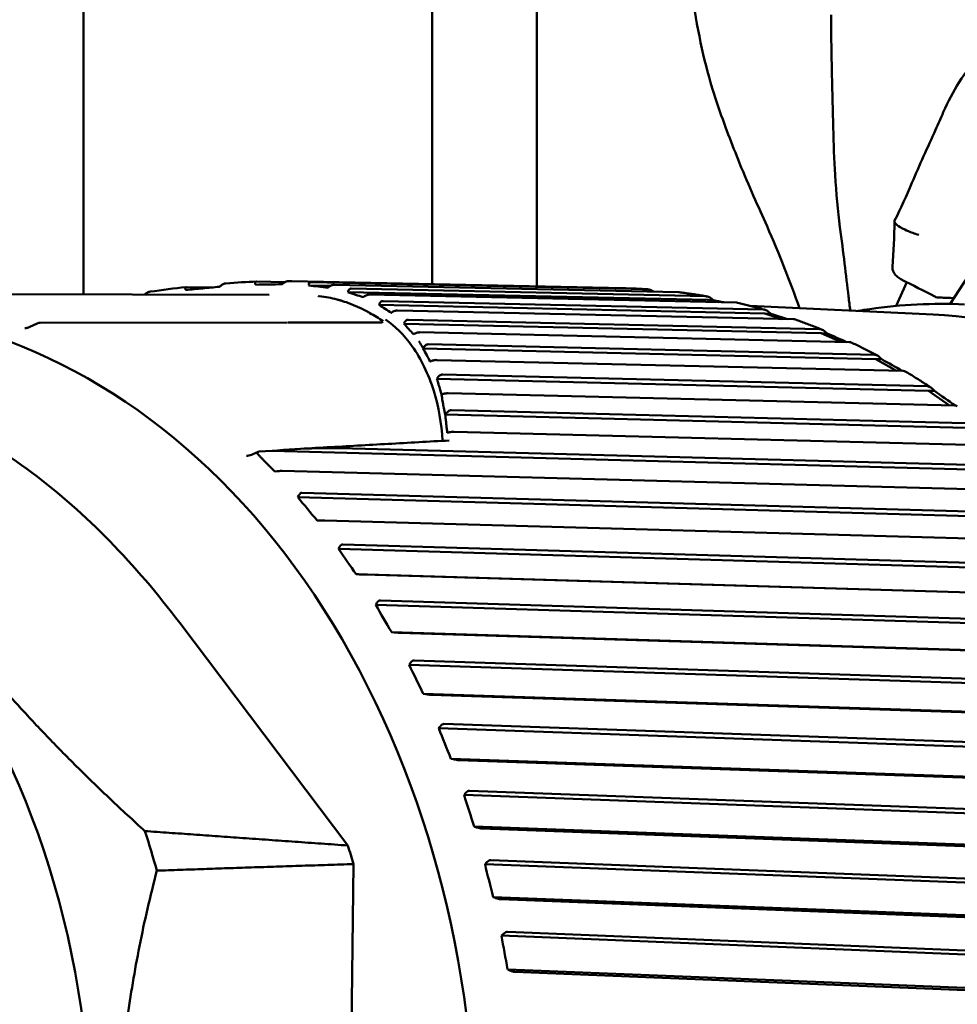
# Model space of a CAD drawing. Header units: millimetres. Extents: x 0 to 6049, y -120 to 1682.
# Tile 114 of 256: x 643 to 657, y 1392 to 1407. Entities that reach past the tile are written whole.
import ezdxf

# ---------------------------------------------------------------- set-up
doc = ezdxf.new("R2010")
doc.units = ezdxf.units.MM
doc.header["$LTSCALE"] = 2
doc.layers.add('Sichtbar (ISO)', color=7, linetype='Continuous', lineweight=50)

msp = doc.modelspace()

# ---------------------------------------------------------------- linework, layer by layer
at = {"layer": 'Sichtbar (ISO)'}
for p, q in [((650.523, 1470.491), (650.523, 1402.724)), ((644.023, 1402.609), (644.023, 1410.604)), ((649.023, 1410.604), (649.023, 1402.757)), ((656.449, 1402.473), (658.083, 1405.006)), ((646.911, 1402.785), (646.508, 1402.794)), ((647.01, 1402.8), (651.775, 1402.697)), ((652.106, 1402.683), (647.285, 1402.787)), ((655.675, 1402.444), (655.827, 1402.785)), ((645.85, 1402.707), (645.5, 1402.715)), ((647.565, 1402.732), (647.251, 1402.738)), ((647.615, 1402.747), (652.555, 1402.641)), ((647.636, 1402.703), (647.634, 1402.703)), ((647.792, 1402.665), (647.792, 1402.665)), ((652.973, 1402.53), (647.815, 1402.642)), ((652.943, 1402.583), (647.862, 1402.694)), ((640.527, 1402.618), (646.686, 1402.602)), ((648.071, 1402.568), (648.071, 1402.568)), ((648.12, 1402.607), (653.386, 1402.493)), ((653.768, 1402.393), (648.317, 1402.513)), ((653.058, 1402.526), (652.973, 1402.53)), ((652.973, 1402.53), (653.128, 1402.498)), ((653.794, 1402.336), (648.261, 1402.459)), ((648.452, 1402.346), (648.452, 1402.346)), ((648.525, 1402.379), (654.203, 1402.254)), ((656.204, 1402.32), (653.582, 1402.446)), ((646.948, 1402.206), (643.402, 1402.202)), ((654.577, 1402.113), (648.682, 1402.246)), ((653.88, 1402.332), (653.794, 1402.336)), ((653.794, 1402.336), (654.042, 1402.257)), ((643.255, 1402.145), (643.36, 1402.193)), ((648.547, 1402.089), (648.547, 1402.089)), ((654.6, 1402.053), (648.62, 1402.189)), ((648.845, 1402.066), (655.001, 1401.926)), ((648.753, 1402.037), (648.753, 1402.037)), ((654.685, 1402.049), (654.6, 1402.053)), ((654.6, 1402.053), (654.883, 1401.929)), ((655.383, 1401.683), (648.893, 1401.835)), ((655.364, 1401.745), (648.966, 1401.895)), ((649.087, 1401.669), (655.774, 1401.513)), ((655.468, 1401.679), (655.383, 1401.683)), ((655.383, 1401.683), (655.68, 1401.515)), ((648.906, 1401.577), (648.906, 1401.577)), ((656.138, 1401.229), (649.09, 1401.4)), ((656.123, 1401.292), (649.171, 1401.461)), ((656.223, 1401.225), (656.138, 1401.229)), ((656.138, 1401.229), (656.438, 1401.018)), ((649.25, 1401.192), (656.516, 1401.016)), ((656.849, 1400.757), (649.299, 1400.949)), ((656.86, 1400.693), (649.209, 1400.887)), ((649.335, 1400.639), (657.223, 1400.438)), ((657.538, 1400.144), (647.699, 1400.406)), ((646.443, 1400.316), (646.526, 1400.353)), ((646.539, 1400.356), (646.726, 1400.366)), ((657.545, 1400.078), (646.726, 1400.366)), ((646.765, 1400.071), (646.799, 1400.074)), ((646.873, 1400.078), (657.889, 1399.785)), ((647.11, 1399.728), (647.097, 1399.701)), ((658.187, 1399.391), (647.097, 1399.701)), ((658.184, 1399.457), (647.155, 1399.765)), ((647.373, 1399.367), (647.406, 1399.368)), ((647.481, 1399.369), (658.511, 1399.06)), ((647.694, 1398.988), (647.68, 1398.961)), ((658.783, 1398.634), (647.68, 1398.961)), ((658.784, 1398.7), (647.741, 1399.025)), ((647.933, 1398.597), (647.967, 1398.596)), ((659.035, 1398.27), (647.933, 1398.597)), ((648.042, 1398.594), (659.084, 1398.268)), ((648.229, 1398.185), (648.213, 1398.159)), ((659.327, 1397.813), (648.213, 1398.159)), ((659.333, 1397.879), (648.279, 1398.222)), ((647.814, 1394.708), (645.403, 1397.899)), ((648.441, 1397.768), (648.475, 1397.764)), ((659.556, 1397.422), (648.441, 1397.768)), ((648.55, 1397.759), (659.604, 1397.415)), ((648.71, 1397.325), (648.692, 1397.299)), ((659.817, 1396.934), (648.692, 1397.299)), ((659.827, 1396.999), (648.762, 1397.362)), ((648.895, 1396.884), (648.928, 1396.878)), ((660.02, 1396.519), (648.895, 1396.884)), ((649.003, 1396.869), (660.068, 1396.506)), ((660.263, 1396.067), (649.189, 1396.45)), ((649.135, 1396.414), (649.115, 1396.389)), ((660.249, 1396.003), (649.115, 1396.389)), ((649.291, 1395.952), (649.324, 1395.944)), ((660.425, 1395.566), (649.291, 1395.952)), ((649.398, 1395.932), (660.471, 1395.548)), ((649.5, 1395.458), (649.479, 1395.434)), ((660.62, 1395.026), (649.479, 1395.434)), ((660.638, 1395.088), (649.556, 1395.493)), ((649.626, 1394.978), (649.658, 1394.968)), ((660.768, 1394.571), (649.626, 1394.978)), ((649.731, 1394.953), (660.813, 1394.548)), ((647.894, 1394.441), (647.791, 1385.567)), ((649.802, 1394.464), (649.78, 1394.44)), ((660.928, 1394.01), (649.78, 1394.44)), ((660.95, 1394.07), (649.862, 1394.497)), ((649.898, 1393.969), (649.929, 1393.957)), ((661.046, 1393.539), (649.898, 1393.969)), ((650.001, 1393.939), (661.089, 1393.511)), ((661.195, 1393.019), (650.102, 1393.469)), ((650.041, 1393.438), (650.017, 1393.415)), ((661.17, 1392.962), (650.017, 1393.415)), ((650.105, 1392.932), (650.136, 1392.917)), ((661.258, 1392.479), (650.105, 1392.932)), ((650.206, 1392.896), (661.299, 1392.445))]:
    msp.add_line(p, q, dxfattribs=at)
msp.add_arc((643.402, 1402.102), 0.1, 90.111, 114.4243, dxfattribs=at)
for centre, major_axis, ratio, start_param, end_param in [((640.085, 1389.833), (0.608, 12.578), 0.75888, 2.653008, 6.770959), ((616.469, 1371.101), (-103.106, 40.676), 0.406687, 4.480884, 4.485758), ((653.197, 1402.49), (-0.708, 0.145), 0.010426, 4.70707, 4.912306), ((656.208, 1402.621), (-0.0756, 0.0513), 0.266838, 2.01049, 2.265003), ((656.284, 1402.615), (-0.0752, 0.0011), 0.661639, 1.049616, 1.574514), ((648.279, 1402.107), (-0.0002, 0.1), 0.794611, 0.000184, 0.000338), ((648.294, 1402.316), (-0.096, -0.112), 0.60678, 1.110976, 1.111172), ((654.015, 1402.276), (-0.695, 0.221), 0.0174, 4.565634, 4.914401), ((643.297, 1402.054), (-0.0414, 0.091), 0.035701, 6.283169, 6.283294), ((643.402, 1402.102), (-0.0002, 0.1), 0.789394, 6.276853, 6.283185), ((654.816, 1401.973), (-0.678, 0.296), 0.023801, 4.502299, 4.917406), ((655.593, 1401.584), (-0.655, 0.369), 0.029488, 4.467228, 4.921127), ((656.341, 1401.111), (-0.628, 0.44), 0.03439, 4.445367, 4.925356), ((646.639, 1400.293), (-0.123, 0.05), 0.323815, 5.911452, 6.917617), ((646.595, 1400.304), (-0.0745, 0.0434), 0.387886, 5.753996, 5.944462), ((655.705, 1399.297), (10.584, -7.279), 0.430589, 4.105946, 4.144874), ((656.286, 1398.529), (9.985, -8.081), 0.470436, 4.13965, 4.178577), ((656.816, 1397.699), (9.293, -8.868), 0.507161, 4.178108, 4.217036), ((657.29, 1396.813), (8.502, -9.629), 0.540511, 4.221482, 4.260409), ((657.707, 1395.876), (7.606, -10.351), 0.57026, 4.269858, 4.308786), ((658.062, 1394.895), (6.602, -11.019), 0.596204, 4.323211, 4.362139), ((636.536, 1390.004), (-0.576, -11.932), 0.75888, 1.979725, 2.031274), ((639.27, 1389.872), (0.585, 12.115), 0.75888, 5.135462, 5.159299), ((658.353, 1393.876), (5.492, -11.612), 0.618166, 4.381357, 4.420284), ((658.579, 1392.827), (4.281, -12.111), 0.635996, 4.443914, 4.482842)]:
    msp.add_ellipse(centre, major_axis=major_axis, ratio=ratio, start_param=start_param, end_param=end_param, dxfattribs=at)
msp.add_ellipse((635.855, 1390.037), major_axis=(-0.526, -10.887), ratio=0.75888, dxfattribs=at)
for points, knots in [([(652.683, 1408.011), (652.682, 1407.785), (652.691, 1407.558), (652.728, 1407.107), (652.755, 1406.886), (652.827, 1406.426), (652.875, 1406.19), (652.983, 1405.746), (653.044, 1405.538), (653.108, 1405.348)], [-0.2920931, -0.2920931, -0.2920931, -0.2920931, -0.2237788, -0.2237788, -0.155943, -0.155943, -0.0780103, -0.0780103, -0.0000121, -0.0000121, -0.0000121, -0.0000121]), ([(654.772, 1405.003), (654.768, 1405.243), (654.761, 1405.497), (654.748, 1406.04), (654.742, 1406.328), (654.742, 1406.619)], [-0.1699466, -0.1699466, -0.1699466, -0.1699466, -0.087517, -0.087517, -0.000001, -0.000001, -0.000001, -0.000001]), ([(656.351, 1405.222), (656.481, 1405.523), (656.656, 1405.802), (657.056, 1406.236), (657.282, 1406.409), (657.527, 1406.546)], [0, 0, 0, 0, 0.1026026, 0.1026026, 0.1923039, 0.1923039, 0.1923039, 0.1923039]), ([(653.108, 1405.348), (653.214, 1405.037), (653.322, 1404.755), (653.566, 1404.159), (653.697, 1403.868), (653.823, 1403.586)], [0.0000127, 0.0000127, 0.0000127, 0.0000127, 0.1282621, 0.1282621, 0.2919761, 0.2919761, 0.2919761, 0.2919761]), ([(655.653, 1403.668), (655.745, 1403.847), (655.822, 1404.023), (656.009, 1404.462), (656.125, 1404.718), (656.277, 1405.054), (656.315, 1405.138), (656.351, 1405.222)], [0, 0, 0, 0, 0.0643834, 0.0643834, 0.1532258, 0.1532258, 0.1829532, 0.1829532, 0.1829532, 0.1829532]), ([(654.869, 1403.574), (654.838, 1403.809), (654.815, 1404.058), (654.786, 1404.541), (654.777, 1404.767), (654.772, 1405.003)], [0.0000024, 0.0000024, 0.0000024, 0.0000024, 0.0997694, 0.0997694, 0.1805828, 0.1805828, 0.1805828, 0.1805828]), ([(655.653, 1403.668), (655.652, 1403.667), (655.651, 1403.665), (655.651, 1403.663), (655.647, 1403.648), (655.658, 1403.63), (655.682, 1403.609), (655.683, 1403.608), (655.685, 1403.607), (655.686, 1403.606), (655.711, 1403.586), (655.748, 1403.563), (655.799, 1403.539), (655.832, 1403.523), (655.87, 1403.508), (655.912, 1403.492), (655.939, 1403.482), (655.968, 1403.472), (655.998, 1403.462)], [0.3770126, 0.3770126, 0.3770126, 0.3770126, 0.4, 0.4, 0.4, 0.6, 0.6, 0.6, 0.6093339, 0.6093339, 0.6093339, 0.8, 0.8, 0.8, 0.9222177, 0.9222177, 0.9222177, 1, 1, 1, 1]), ([(655.016, 1402.377), (655.008, 1402.443), (655, 1402.511), (654.956, 1402.882), (654.917, 1403.21), (654.869, 1403.574)], [-0.1899087, -0.1899087, -0.1899087, -0.1899087, -0.1548659, -0.1548659, -0.0000024, -0.0000024, -0.0000024, -0.0000024]), ([(655.756, 1402.821), (655.747, 1402.825), (655.737, 1402.831), (655.719, 1402.843), (655.709, 1402.849), (655.684, 1402.87), (655.67, 1402.884), (655.645, 1402.914), (655.636, 1402.93), (655.623, 1402.961), (655.62, 1402.977), (655.621, 1402.991)], [0.000001, 0.000001, 0.000001, 0.000001, 0.00329984, 0.00329984, 0.00668385, 0.00668385, 0.01314603, 0.01314603, 0.01981204, 0.01981204, 0.02730397, 0.02730397, 0.02730397, 0.02730397]), ([(646.064, 1402.768), (646.06, 1402.768), (646.057, 1402.767), (646.048, 1402.765), (646.042, 1402.763), (646.023, 1402.755), (646.01, 1402.747), (645.996, 1402.738)], [-0.00951554, -0.00951554, -0.00951554, -0.00951554, -0.007860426, -0.007860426, -0.0052693, -0.0052693, -0.000024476, -0.000024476, -0.000024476, -0.000024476]), ([(646.485, 1402.767), (646.485, 1402.771), (646.485, 1402.775), (646.486, 1402.782), (646.487, 1402.785), (646.491, 1402.789), (646.494, 1402.791), (646.5, 1402.793), (646.504, 1402.794), (646.508, 1402.794)], [-0.00813632, -0.00813632, -0.00813632, -0.00813632, -0.005999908, -0.005999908, -0.00390454, -0.00390454, -0.001936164, -0.001936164, -0.000001, -0.000001, -0.000001, -0.000001]), ([(646.894, 1402.774), (646.889, 1402.77), (646.885, 1402.767), (646.876, 1402.761), (646.872, 1402.758), (646.867, 1402.755)], [-0.003275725, -0.003275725, -0.003275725, -0.003275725, -0.001647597, -0.001647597, -0.000003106, -0.000003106, -0.000003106, -0.000003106]), ([(646.959, 1402.801), (646.954, 1402.801), (646.95, 1402.8), (646.94, 1402.798), (646.935, 1402.796), (646.923, 1402.791), (646.917, 1402.788), (646.906, 1402.782), (646.9, 1402.778), (646.894, 1402.774)], [-0.00815579, -0.00815579, -0.00815579, -0.00815579, -0.006218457, -0.006218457, -0.004247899, -0.004247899, -0.002148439, -0.002148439, -0.000022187, -0.000022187, -0.000022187, -0.000022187]), ([(647.253, 1402.757), (647.255, 1402.767), (647.258, 1402.774), (647.266, 1402.782), (647.269, 1402.784), (647.277, 1402.786), (647.281, 1402.787), (647.285, 1402.787)], [-0.008942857, -0.008942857, -0.008942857, -0.008942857, -0.004335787, -0.004335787, -0.00209546, -0.00209546, -0.000001, -0.000001, -0.000001, -0.000001]), ([(644.978, 1402.649), (644.975, 1402.649), (644.973, 1402.648), (644.963, 1402.646), (644.956, 1402.643), (644.935, 1402.634), (644.92, 1402.625), (644.904, 1402.613)], [-0.01050514, -0.01050514, -0.01050514, -0.01050514, -0.00922499, -0.00922499, -0.0061999, -0.0061999, -0.00000542, -0.00000542, -0.00000542, -0.00000542]), ([(645.483, 1402.688), (645.481, 1402.692), (645.48, 1402.696), (645.479, 1402.703), (645.48, 1402.705), (645.483, 1402.71), (645.485, 1402.712), (645.492, 1402.714), (645.496, 1402.715), (645.5, 1402.715)], [-0.008459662, -0.008459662, -0.008459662, -0.008459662, -0.006368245, -0.006368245, -0.004259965, -0.004259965, -0.002156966, -0.002156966, -0.000001, -0.000001, -0.000001, -0.000001]), ([(645.483, 1402.688), (645.484, 1402.685), (645.485, 1402.683), (645.487, 1402.678), (645.488, 1402.676), (645.489, 1402.674)], [0.000046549, 0.000046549, 0.000046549, 0.000046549, 0.001288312, 0.001288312, 0.002486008, 0.002486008, 0.002486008, 0.002486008]), ([(645.969, 1402.719), (645.892, 1402.711), (645.813, 1402.704), (645.653, 1402.689), (645.571, 1402.681), (645.489, 1402.674)], [-0.0524614, -0.0524614, -0.0524614, -0.0524614, -0.02662391, -0.02662391, -0.00011039, -0.00011039, -0.00011039, -0.00011039]), ([(645.996, 1402.738), (645.992, 1402.734), (645.987, 1402.731), (645.978, 1402.725), (645.974, 1402.722), (645.969, 1402.719)], [-0.003425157, -0.003425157, -0.003425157, -0.003425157, -0.001733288, -0.001733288, -0.000085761, -0.000085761, -0.000085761, -0.000085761]), ([(646.487, 1402.749), (646.487, 1402.752), (646.487, 1402.755), (646.486, 1402.761), (646.485, 1402.764), (646.485, 1402.767)], [-0.003280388, -0.003280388, -0.003280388, -0.003280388, -0.001635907, -0.001635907, -0.000007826, -0.000007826, -0.000007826, -0.000007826]), ([(646.867, 1402.755), (646.807, 1402.754), (646.746, 1402.753), (646.619, 1402.751), (646.554, 1402.75), (646.487, 1402.749)], [-0.05006246, -0.05006246, -0.05006246, -0.05006246, -0.02503687, -0.02503687, -0.00001128, -0.00001128, -0.00001128, -0.00001128]), ([(647.251, 1402.738), (647.251, 1402.741), (647.252, 1402.744), (647.253, 1402.751), (647.253, 1402.754), (647.253, 1402.757)], [-0.003363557, -0.003363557, -0.003363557, -0.003363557, -0.001716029, -0.001716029, -0.00002416, -0.00002416, -0.00002416, -0.00002416]), ([(647.528, 1402.705), (647.483, 1402.711), (647.437, 1402.716), (647.345, 1402.727), (647.299, 1402.733), (647.251, 1402.738)], [-0.05238205, -0.05238205, -0.05238205, -0.05238205, -0.02578488, -0.02578488, -0.00002231, -0.00002231, -0.00002231, -0.00002231]), ([(647.528, 1402.705), (647.531, 1402.707), (647.534, 1402.71), (647.54, 1402.715), (647.544, 1402.717), (647.547, 1402.719)], [0.000121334, 0.000121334, 0.000121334, 0.000121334, 0.001318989, 0.001318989, 0.002560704, 0.002560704, 0.002560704, 0.002560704]), ([(647.615, 1402.747), (647.611, 1402.747), (647.605, 1402.747), (647.594, 1402.744), (647.588, 1402.743), (647.576, 1402.738), (647.57, 1402.735), (647.558, 1402.728), (647.552, 1402.724), (647.547, 1402.719)], [-0.008510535, -0.008510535, -0.008510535, -0.008510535, -0.006340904, -0.006340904, -0.00422459, -0.00422459, -0.002127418, -0.002127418, -0.000047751, -0.000047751, -0.000047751, -0.000047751]), ([(647.815, 1402.642), (647.815, 1402.645), (647.816, 1402.647), (647.818, 1402.652), (647.818, 1402.655), (647.819, 1402.658)], [-0.002822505, -0.002822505, -0.002822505, -0.002822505, -0.001411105, -0.001411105, -0.000002, -0.000002, -0.000002, -0.000002]), ([(648.031, 1402.569), (647.996, 1402.581), (647.96, 1402.593), (647.888, 1402.618), (647.851, 1402.63), (647.815, 1402.642)], [-0.05550936, -0.05550936, -0.05550936, -0.05550936, -0.02775035, -0.02775035, -0.00000428, -0.00000428, -0.00000428, -0.00000428]), ([(647.819, 1402.658), (647.822, 1402.669), (647.828, 1402.678), (647.838, 1402.687), (647.843, 1402.69), (647.851, 1402.693), (647.856, 1402.694), (647.862, 1402.694)], [-0.01053479, -0.01053479, -0.01053479, -0.01053479, -0.00508664, -0.00508664, -0.00242217, -0.00242217, -0.000001, -0.000001, -0.000001, -0.000001]), ([(652.11, 1402.683), (652.087, 1402.684), (652.065, 1402.686), (652.021, 1402.688), (651.998, 1402.689), (651.954, 1402.692), (651.931, 1402.693), (651.887, 1402.694), (651.864, 1402.695), (651.82, 1402.696), (651.797, 1402.697), (651.775, 1402.697)], [4.6518347, 4.6518347, 4.6518347, 4.6518347, 4.65834784, 4.65834784, 4.66486097, 4.66486097, 4.6713741, 4.6713741, 4.67788723, 4.67788723, 4.68440036, 4.68440036, 4.68440036, 4.68440036]), ([(652.106, 1402.683), (652.107, 1402.683), (652.108, 1402.683), (652.108, 1402.683), (652.123, 1402.682), (652.143, 1402.677), (652.171, 1402.664), (652.184, 1402.657), (652.196, 1402.649)], [-0.00033523, -0.00033523, -0.00033523, -0.00033523, 0, 0, 0, 0.0066416, 0.0066416, 0.01084931, 0.01084931, 0.01084931, 0.01084931]), ([(652.563, 1402.64), (652.561, 1402.641), (652.559, 1402.641), (652.557, 1402.641), (652.556, 1402.641), (652.556, 1402.641), (652.555, 1402.641)], [-0.000947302, -0.000947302, -0.000947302, -0.000947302, 0, 0, 0, 0.000335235, 0.000335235, 0.000335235, 0.000335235]), ([(652.956, 1402.582), (652.93, 1402.587), (652.904, 1402.591), (652.851, 1402.6), (652.825, 1402.604), (652.773, 1402.612), (652.747, 1402.616), (652.694, 1402.623), (652.668, 1402.627), (652.616, 1402.634), (652.589, 1402.637), (652.563, 1402.641)], [4.56911503, 4.56911503, 4.56911503, 4.56911503, 4.57681446, 4.57681446, 4.58451389, 4.58451389, 4.59221332, 4.59221332, 4.59991275, 4.59991275, 4.60761218, 4.60761218, 4.60761218, 4.60761218]), ([(647.871, 1402.466), (647.863, 1402.469), (647.856, 1402.472), (647.849, 1402.475), (647.811, 1402.49), (647.774, 1402.503), (647.737, 1402.514), (647.723, 1402.519), (647.709, 1402.523), (647.696, 1402.527), (647.69, 1402.528), (647.685, 1402.53), (647.679, 1402.531), (647.672, 1402.533), (647.666, 1402.535), (647.659, 1402.537), (647.578, 1402.558), (647.494, 1402.573), (647.401, 1402.585), (647.396, 1402.586), (647.391, 1402.586), (647.386, 1402.587)], [0.1357934, 0.1357934, 0.1357934, 0.1357934, 0.1428571, 0.1428571, 0.1428571, 0.1785714, 0.1785714, 0.1785714, 0.1919643, 0.1919643, 0.1919643, 0.1971977, 0.1971977, 0.1971977, 0.203683, 0.203683, 0.203683, 0.2815153, 0.2815153, 0.2815153, 0.2857143, 0.2857143, 0.2857143, 0.2857143]), ([(648.031, 1402.569), (648.033, 1402.571), (648.036, 1402.572), (648.04, 1402.576), (648.043, 1402.577), (648.045, 1402.579)], [0.000040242, 0.000040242, 0.000040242, 0.000040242, 0.000936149, 0.000936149, 0.001843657, 0.001843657, 0.001843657, 0.001843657]), ([(648.12, 1402.607), (648.115, 1402.607), (648.109, 1402.607), (648.097, 1402.604), (648.09, 1402.602), (648.077, 1402.597), (648.07, 1402.594), (648.057, 1402.587), (648.051, 1402.583), (648.045, 1402.579)], [-0.009095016, -0.009095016, -0.009095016, -0.009095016, -0.006743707, -0.006743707, -0.004501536, -0.004501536, -0.002265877, -0.002265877, -0.000018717, -0.000018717, -0.000018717, -0.000018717]), ([(648.265, 1402.47), (648.27, 1402.483), (648.276, 1402.494), (648.29, 1402.506), (648.295, 1402.509), (648.305, 1402.512), (648.311, 1402.513), (648.317, 1402.513)], [-0.01228582, -0.01228582, -0.01228582, -0.01228582, -0.00574501, -0.00574501, -0.00271018, -0.00271018, -0.000001, -0.000001, -0.000001, -0.000001]), ([(652.943, 1402.583), (652.943, 1402.583), (652.944, 1402.583), (652.945, 1402.583), (652.959, 1402.583), (652.979, 1402.577), (653.015, 1402.558), (653.039, 1402.542), (653.058, 1402.526)], [-0.00033523, -0.00033523, -0.00033523, -0.00033523, 0, 0, 0, 0.0066416, 0.0066416, 0.0141713, 0.0141713, 0.0141713, 0.0141713]), ([(653.402, 1402.49), (653.398, 1402.492), (653.393, 1402.492), (653.388, 1402.492), (653.388, 1402.493), (653.387, 1402.493), (653.386, 1402.493)], [-0.002269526, -0.002269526, -0.002269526, -0.002269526, 0, 0, 0, 0.000335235, 0.000335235, 0.000335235, 0.000335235]), ([(653.791, 1402.389), (653.765, 1402.396), (653.739, 1402.404), (653.688, 1402.418), (653.662, 1402.425), (653.61, 1402.439), (653.584, 1402.446), (653.532, 1402.459), (653.506, 1402.465), (653.454, 1402.478), (653.428, 1402.484), (653.402, 1402.491)], [4.48632711, 4.48632711, 4.48632711, 4.48632711, 4.49406605, 4.49406605, 4.50180499, 4.50180499, 4.50954393, 4.50954393, 4.51728288, 4.51728288, 4.52502182, 4.52502182, 4.52502182, 4.52502182]), ([(656.655, 1402.466), (656.203, 1402.488), (655.748, 1402.465), (655.24, 1402.391), (655.182, 1402.382), (655.125, 1402.372)], [4.6640585, 4.6640585, 4.6640585, 4.6640585, 4.812191, 4.812191, 4.8310511, 4.8310511, 4.8310511, 4.8310511]), ([(656.503, 1402.557), (656.496, 1402.557), (656.488, 1402.557), (656.464, 1402.558), (656.447, 1402.559), (656.414, 1402.56), (656.397, 1402.561), (656.364, 1402.562), (656.347, 1402.563), (656.314, 1402.564), (656.297, 1402.565), (656.28, 1402.566)], [3.256821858, 3.256821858, 3.256821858, 3.256821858, 3.257330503, 3.257330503, 3.258453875, 3.258453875, 3.259577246, 3.259577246, 3.260700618, 3.260700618, 3.26182399, 3.26182399, 3.26182399, 3.26182399]), ([(648.318, 1402.226), (648.256, 1402.268), (648.193, 1402.307), (648.13, 1402.342), (648.114, 1402.351), (648.097, 1402.36), (648.08, 1402.369), (648.07, 1402.374), (648.061, 1402.379), (648.051, 1402.384), (648.005, 1402.407), (647.96, 1402.429), (647.916, 1402.448), (647.901, 1402.454), (647.886, 1402.46), (647.871, 1402.466)], [0, 0, 0, 0, 0.0563294, 0.0563294, 0.0563294, 0.0714286, 0.0714286, 0.0714286, 0.0803571, 0.0803571, 0.0803571, 0.1218567, 0.1218567, 0.1218567, 0.1357934, 0.1357934, 0.1357934, 0.1357934]), ([(648.261, 1402.459), (648.262, 1402.461), (648.262, 1402.463), (648.264, 1402.466), (648.265, 1402.468), (648.265, 1402.47)], [-0.002084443, -0.002084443, -0.002084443, -0.002084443, -0.001082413, -0.001082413, -0.000026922, -0.000026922, -0.000026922, -0.000026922]), ([(648.434, 1402.346), (648.406, 1402.365), (648.377, 1402.383), (648.319, 1402.421), (648.29, 1402.44), (648.261, 1402.459)], [-0.05809252, -0.05809252, -0.05809252, -0.05809252, -0.02905977, -0.02905977, -0.00000188, -0.00000188, -0.00000188, -0.00000188]), ([(648.434, 1402.346), (648.436, 1402.347), (648.437, 1402.348), (648.441, 1402.35), (648.442, 1402.351), (648.444, 1402.352)], [0.000030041, 0.000030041, 0.000030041, 0.000030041, 0.000635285, 0.000635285, 0.001240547, 0.001240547, 0.001240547, 0.001240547]), ([(648.525, 1402.379), (648.519, 1402.379), (648.513, 1402.379), (648.5, 1402.377), (648.493, 1402.375), (648.478, 1402.37), (648.47, 1402.367), (648.456, 1402.36), (648.45, 1402.356), (648.444, 1402.352)], [-0.009721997, -0.009721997, -0.009721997, -0.009721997, -0.007255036, -0.007255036, -0.004767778, -0.004767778, -0.002346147, -0.002346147, -0.000014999, -0.000014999, -0.000014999, -0.000014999]), ([(653.768, 1402.393), (653.769, 1402.393), (653.77, 1402.393), (653.77, 1402.393), (653.785, 1402.392), (653.804, 1402.386), (653.839, 1402.366), (653.862, 1402.349), (653.88, 1402.332)], [-0.00033523, -0.00033523, -0.00033523, -0.00033523, 0, 0, 0, 0.0066416, 0.0066416, 0.0141713, 0.0141713, 0.0141713, 0.0141713]), ([(648.279, 1402.207), (648.283, 1402.207), (648.289, 1402.208), (648.297, 1402.209), (648.298, 1402.209), (648.298, 1402.209)], [0, 0, 0, 0, 0.003393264, 0.003393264, 0.003799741, 0.003799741, 0.003799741, 0.003799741]), ([(648.355, 1402.25), (648.485, 1402.155), (648.747, 1401.92), (649.078, 1401.246), (649.154, 1400.762), (649.172, 1400.51)], [0, 0, 0, 0, 0.3333333, 0.6666667, 0.9856526, 0.9856526, 0.9856526, 0.9856526]), ([(648.618, 1402.191), (648.626, 1402.21), (648.635, 1402.225), (648.652, 1402.238), (648.658, 1402.241), (648.669, 1402.245), (648.675, 1402.246), (648.682, 1402.246)], [-0.01394694, -0.01394694, -0.01394694, -0.01394694, -0.00625913, -0.00625913, -0.00293158, -0.00293158, -0.000001, -0.000001, -0.000001, -0.000001]), ([(654.226, 1402.25), (654.22, 1402.252), (654.213, 1402.253), (654.206, 1402.254), (654.205, 1402.254), (654.204, 1402.254), (654.203, 1402.254)], [-0.003536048, -0.003536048, -0.003536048, -0.003536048, 0, 0, 0, 0.000335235, 0.000335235, 0.000335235, 0.000335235]), ([(654.609, 1402.105), (654.584, 1402.116), (654.559, 1402.126), (654.508, 1402.146), (654.482, 1402.156), (654.431, 1402.175), (654.406, 1402.185), (654.355, 1402.204), (654.329, 1402.213), (654.278, 1402.232), (654.252, 1402.241), (654.226, 1402.25)], [4.40347855, 4.40347855, 4.40347855, 4.40347855, 4.41128197, 4.41128197, 4.41908538, 4.41908538, 4.4268888, 4.4268888, 4.43469221, 4.43469221, 4.44249563, 4.44249563, 4.44249563, 4.44249563]), ([(654.925, 1375.85), (655.997, 1375.799), (657.079, 1375.972), (659.157, 1376.753), (660.153, 1377.361), (661.961, 1378.952), (662.771, 1379.938), (664.123, 1382.186), (664.663, 1383.45), (665.417, 1386.125), (665.63, 1387.537), (665.709, 1390.365), (665.575, 1391.782), (664.97, 1394.476), (664.501, 1395.754), (663.272, 1398.041), (662.514, 1399.05), (660.786, 1400.693), (659.817, 1401.329), (657.956, 1402.083), (657.084, 1402.277), (656.204, 1402.32)], [1.522466, 1.522466, 1.522466, 1.522466, 1.838975, 1.838975, 2.156978, 2.156978, 2.477221, 2.477221, 2.798511, 2.798511, 3.120049, 3.120049, 3.441612, 3.441612, 3.763134, 3.763134, 4.084326, 4.084326, 4.404257, 4.404257, 4.664059, 4.664059, 4.664059, 4.664059]), ([(643.184, 1402.126), (643.187, 1402.126), (643.191, 1402.126), (643.2, 1402.127), (643.205, 1402.128), (643.217, 1402.131), (643.225, 1402.133), (643.24, 1402.139), (643.248, 1402.142), (643.255, 1402.145)], [0, 0, 0, 0, 0.001508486, 0.001508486, 0.003104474, 0.003104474, 0.005382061, 0.005382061, 0.007926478, 0.007926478, 0.007926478, 0.007926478]), ([(648.618, 1402.191), (648.639, 1402.165), (648.662, 1402.139), (648.708, 1402.088), (648.731, 1402.063), (648.754, 1402.038)], [0.00035278, 0.00035278, 0.00035278, 0.00035278, 0.03098104, 0.03098104, 0.0611405, 0.0611405, 0.0611405, 0.0611405]), ([(648.845, 1402.066), (648.838, 1402.066), (648.83, 1402.066), (648.815, 1402.063), (648.807, 1402.061), (648.792, 1402.057), (648.785, 1402.054), (648.769, 1402.047), (648.761, 1402.042), (648.754, 1402.038)], [-0.01098795, -0.01098795, -0.01098795, -0.01098795, -0.00780127, -0.00780127, -0.00540738, -0.00540738, -0.00306715, -0.00306715, -0.00007913, -0.00007913, -0.00007913, -0.00007913]), ([(654.577, 1402.113), (654.578, 1402.113), (654.578, 1402.112), (654.579, 1402.112), (654.594, 1402.112), (654.612, 1402.105), (654.647, 1402.085), (654.668, 1402.067), (654.685, 1402.049)], [-0.00033523, -0.00033523, -0.00033523, -0.00033523, 0, 0, 0, 0.0066416, 0.0066416, 0.0141713, 0.0141713, 0.0141713, 0.0141713]), ([(648.893, 1401.836), (648.879, 1401.861), (648.858, 1401.896), (648.838, 1401.929), (648.831, 1401.939)], [0, 0, 0, 0, 0.3333333, 0.476387, 0.476387, 0.476387, 0.476387]), ([(655.029, 1401.921), (655.023, 1401.924), (655.014, 1401.926), (655.003, 1401.926), (655.002, 1401.926), (655.002, 1401.926), (655.001, 1401.926)], [-0.004764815, -0.004764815, -0.004764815, -0.004764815, 0, 0, 0, 0.000335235, 0.000335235, 0.000335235, 0.000335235]), ([(655.405, 1401.733), (655.38, 1401.746), (655.355, 1401.759), (655.305, 1401.785), (655.28, 1401.798), (655.231, 1401.823), (655.205, 1401.836), (655.155, 1401.86), (655.13, 1401.873), (655.08, 1401.897), (655.055, 1401.909), (655.03, 1401.921)], [4.32058038, 4.32058038, 4.32058038, 4.32058038, 4.32846908, 4.32846908, 4.33635778, 4.33635778, 4.34424648, 4.34424648, 4.35213518, 4.35213518, 4.36002388, 4.36002388, 4.36002388, 4.36002388]), ([(648.893, 1401.836), (648.901, 1401.853), (648.912, 1401.868), (648.931, 1401.884), (648.938, 1401.888), (648.952, 1401.893), (648.958, 1401.895), (648.966, 1401.895)], [-0.01548714, -0.01548714, -0.01548714, -0.01548714, -0.00718989, -0.00718989, -0.00333746, -0.00333746, -0.000001, -0.000001, -0.000001, -0.000001]), ([(648.893, 1401.836), (648.91, 1401.804), (648.926, 1401.772), (648.96, 1401.709), (648.976, 1401.677), (648.993, 1401.646)], [0.00007126, 0.00007126, 0.00007126, 0.00007126, 0.03149778, 0.03149778, 0.06256345, 0.06256345, 0.06256345, 0.06256345]), ([(649.087, 1401.669), (649.079, 1401.67), (649.071, 1401.669), (649.054, 1401.667), (649.047, 1401.665), (649.032, 1401.662), (649.025, 1401.659), (649.014, 1401.655), (649.009, 1401.654), (649.001, 1401.65), (648.997, 1401.648), (648.993, 1401.646)], [-0.01107057, -0.01107057, -0.01107057, -0.01107057, -0.00769508, -0.00769508, -0.00536364, -0.00536364, -0.00309376, -0.00309376, -0.00157544, -0.00157544, -0.00000237, -0.00000237, -0.00000237, -0.00000237]), ([(655.364, 1401.745), (655.364, 1401.745), (655.365, 1401.745), (655.366, 1401.745), (655.38, 1401.744), (655.399, 1401.737), (655.432, 1401.716), (655.452, 1401.698), (655.468, 1401.679)], [-0.00033523, -0.00033523, -0.00033523, -0.00033523, 0, 0, 0, 0.0066416, 0.0066416, 0.0141713, 0.0141713, 0.0141713, 0.0141713]), ([(655.806, 1401.506), (655.8, 1401.509), (655.789, 1401.512), (655.776, 1401.513), (655.775, 1401.513), (655.774, 1401.513), (655.774, 1401.513)], [-0.005970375, -0.005970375, -0.005970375, -0.005970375, 0, 0, 0, 0.000335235, 0.000335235, 0.000335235, 0.000335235]), ([(656.172, 1401.275), (656.148, 1401.291), (656.124, 1401.307), (656.075, 1401.338), (656.051, 1401.354), (656.002, 1401.385), (655.978, 1401.4), (655.929, 1401.431), (655.905, 1401.446), (655.855, 1401.476), (655.831, 1401.491), (655.806, 1401.506)], [4.23764551, 4.23764551, 4.23764551, 4.23764551, 4.24563529, 4.24563529, 4.25362508, 4.25362508, 4.26161486, 4.26161486, 4.26960464, 4.26960464, 4.27759442, 4.27759442, 4.27759442, 4.27759442]), ([(639.033, 1401.406), (639.155, 1401.417), (639.278, 1401.423), (639.846, 1401.432), (640.291, 1401.382), (641.631, 1401.072), (642.491, 1400.645), (644.065, 1399.47), (644.769, 1398.738), (645.403, 1397.899)], [-0.9520107, -0.9520107, -0.9520107, -0.9520107, -0.9032851, -0.9032851, -0.7265427, -0.7265427, -0.3600004, -0.3600004, -0.0000034, -0.0000034, -0.0000034, -0.0000034]), ([(649.09, 1401.4), (649.101, 1401.42), (649.114, 1401.436), (649.136, 1401.451), (649.143, 1401.455), (649.157, 1401.46), (649.164, 1401.461), (649.171, 1401.461)], [-0.01573192, -0.01573192, -0.01573192, -0.01573192, -0.00717186, -0.00717186, -0.00331696, -0.00331696, -0.000001, -0.000001, -0.000001, -0.000001]), ([(649.115, 1401.313), (649.111, 1401.327), (649.107, 1401.342), (649.098, 1401.371), (649.094, 1401.386), (649.09, 1401.4)], [-0.02494891, -0.02494891, -0.02494891, -0.02494891, -0.01249597, -0.01249597, 0, 0, 0, 0]), ([(649.115, 1401.313), (649.122, 1401.289), (649.128, 1401.266), (649.141, 1401.22), (649.148, 1401.197), (649.154, 1401.174)], [0.00001437, 0.00001437, 0.00001437, 0.00001437, 0.01987409, 0.01987409, 0.03943583, 0.03943583, 0.03943583, 0.03943583]), ([(656.123, 1401.292), (656.124, 1401.292), (656.124, 1401.292), (656.125, 1401.292), (656.139, 1401.291), (656.157, 1401.284), (656.189, 1401.263), (656.208, 1401.244), (656.223, 1401.225)], [-0.00033523, -0.00033523, -0.00033523, -0.00033523, 0, 0, 0, 0.0066416, 0.0066416, 0.0141713, 0.0141713, 0.0141713, 0.0141713]), ([(649.25, 1401.192), (649.241, 1401.193), (649.232, 1401.192), (649.216, 1401.19), (649.208, 1401.189), (649.194, 1401.186), (649.187, 1401.185), (649.175, 1401.181), (649.17, 1401.18), (649.162, 1401.177), (649.158, 1401.175), (649.154, 1401.174)], [-0.0111356, -0.0111356, -0.0111356, -0.0111356, -0.00782896, -0.00782896, -0.00554815, -0.00554815, -0.00333163, -0.00333163, -0.00170436, -0.00170436, -0.00026313, -0.00026313, -0.00026313, -0.00026313]), ([(649.154, 1401.174), (649.16, 1401.142), (649.166, 1401.11), (649.172, 1401.078), (649.174, 1401.062), (649.177, 1401.046), (649.18, 1401.029), (649.181, 1401.021), (649.182, 1401.013), (649.184, 1401.005), (649.184, 1401.004), (649.184, 1401.004), (649.184, 1401.003)], [0.000632, 0.000632, 0.000632, 0.000632, 0.3333333, 0.3333333, 0.3333333, 0.5, 0.5, 0.5, 0.5833333, 0.5833333, 0.5833333, 0.5914456, 0.5914456, 0.5914456, 0.5914456]), ([(649.184, 1401.003), (649.184, 1401.002), (649.185, 1401), (649.185, 1400.999), (649.186, 1400.993), (649.187, 1400.987), (649.188, 1400.981), (649.194, 1400.949), (649.201, 1400.917), (649.209, 1400.886)], [0.5914456, 0.5914456, 0.5914456, 0.5914456, 0.6041667, 0.6041667, 0.6041667, 0.6666667, 0.6666667, 0.6666667, 0.9990959, 0.9990959, 0.9990959, 0.9990959]), ([(649.209, 1400.886), (649.221, 1400.905), (649.236, 1400.921), (649.259, 1400.938), (649.267, 1400.942), (649.283, 1400.948), (649.291, 1400.949), (649.299, 1400.949)], [-0.01658707, -0.01658707, -0.01658707, -0.01658707, -0.00779399, -0.00779399, -0.00357943, -0.00357943, -0.000001, -0.000001, -0.000001, -0.000001]), ([(656.551, 1401.008), (656.551, 1401.008), (656.551, 1401.008), (656.545, 1401.012), (656.533, 1401.015), (656.518, 1401.016), (656.517, 1401.016), (656.517, 1401.016), (656.516, 1401.016)], [-0.007153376, -0.007153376, -0.007153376, -0.007153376, -0.006641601, -0.006641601, 0, 0, 0, 0.000335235, 0.000335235, 0.000335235, 0.000335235]), ([(649.225, 1400.747), (649.222, 1400.77), (649.219, 1400.794), (649.214, 1400.84), (649.212, 1400.863), (649.209, 1400.886)], [-0.03544084, -0.03544084, -0.03544084, -0.03544084, -0.01771252, -0.01771252, -0.0000251, -0.0000251, -0.0000251, -0.0000251]), ([(649.238, 1400.626), (649.236, 1400.646), (649.234, 1400.666), (649.229, 1400.706), (649.227, 1400.727), (649.225, 1400.747)], [-0.0302138, -0.0302138, -0.0302138, -0.0302138, -0.0151282, -0.0151282, -0.00001166, -0.00001166, -0.00001166, -0.00001166]), ([(647.077, 1400.392), (647.223, 1400.401), (647.369, 1400.409), (647.661, 1400.425), (647.807, 1400.434), (648.099, 1400.45), (648.245, 1400.458), (648.537, 1400.474), (648.683, 1400.483), (648.974, 1400.499), (649.12, 1400.507), (649.266, 1400.515)], [4.73054945, 4.73054945, 4.73054945, 4.73054945, 4.731013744, 4.731013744, 4.731478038, 4.731478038, 4.731942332, 4.731942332, 4.732406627, 4.732406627, 4.732870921, 4.732870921, 4.732870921, 4.732870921]), ([(649.335, 1400.639), (649.327, 1400.639), (649.318, 1400.639), (649.301, 1400.638), (649.294, 1400.637), (649.28, 1400.635), (649.273, 1400.634), (649.261, 1400.631), (649.256, 1400.63), (649.247, 1400.628), (649.242, 1400.627), (649.238, 1400.626)], [-0.01094471, -0.01094471, -0.01094471, -0.01094471, -0.00769059, -0.00769059, -0.00542026, -0.00542026, -0.00322887, -0.00322887, -0.00165469, -0.00165469, -0.00000143, -0.00000143, -0.00000143, -0.00000143]), ([(646.726, 1400.366), (646.938, 1400.385), (647.171, 1400.399), (647.461, 1400.407), (647.558, 1400.408), (647.67, 1400.406), (647.684, 1400.406), (647.699, 1400.406)], [0.4294662, 0.4294662, 0.4294662, 0.4294662, 0.5217869, 0.5217869, 0.5621244, 0.5621244, 0.5682033, 0.5682033, 0.5682033, 0.5682033]), ([(646.359, 1400.294), (646.37, 1400.295), (646.381, 1400.296), (646.406, 1400.302), (646.419, 1400.306), (646.436, 1400.313), (646.439, 1400.314), (646.443, 1400.316)], [0, 0, 0, 0, 0.003444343, 0.003444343, 0.007555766, 0.007555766, 0.008828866, 0.008828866, 0.008828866, 0.008828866]), ([(646.873, 1400.078), (646.866, 1400.078), (646.856, 1400.078), (646.835, 1400.077), (646.819, 1400.076), (646.804, 1400.075), (646.801, 1400.074), (646.799, 1400.074)], [0.000173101, 0.000173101, 0.000173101, 0.000173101, 0.003321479, 0.003321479, 0.00724657, 0.00724657, 0.007986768, 0.007986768, 0.007986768, 0.007986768]), ([(647.11, 1399.728), (647.111, 1399.73), (647.112, 1399.732), (647.118, 1399.743), (647.126, 1399.753), (647.14, 1399.763), (647.148, 1399.765), (647.155, 1399.765)], [0.063368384, 0.063368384, 0.063368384, 0.063368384, 0.064108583, 0.064108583, 0.068033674, 0.068033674, 0.071182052, 0.071182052, 0.071182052, 0.071182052]), ([(647.481, 1399.369), (647.474, 1399.369), (647.464, 1399.369), (647.443, 1399.369), (647.427, 1399.368), (647.412, 1399.368), (647.409, 1399.368), (647.406, 1399.368)], [0.000173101, 0.000173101, 0.000173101, 0.000173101, 0.003321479, 0.003321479, 0.00724657, 0.00724657, 0.007986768, 0.007986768, 0.007986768, 0.007986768]), ([(647.694, 1398.988), (647.695, 1398.99), (647.696, 1398.992), (647.703, 1399.003), (647.712, 1399.013), (647.726, 1399.023), (647.734, 1399.025), (647.741, 1399.025)], [0.063368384, 0.063368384, 0.063368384, 0.063368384, 0.064108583, 0.064108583, 0.068033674, 0.068033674, 0.071182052, 0.071182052, 0.071182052, 0.071182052]), ([(648.042, 1398.594), (648.034, 1398.594), (648.024, 1398.594), (648.003, 1398.595), (647.987, 1398.595), (647.972, 1398.596), (647.969, 1398.596), (647.967, 1398.596)], [0.000173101, 0.000173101, 0.000173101, 0.000173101, 0.003321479, 0.003321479, 0.00724657, 0.00724657, 0.007986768, 0.007986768, 0.007986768, 0.007986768]), ([(648.229, 1398.185), (648.23, 1398.187), (648.231, 1398.189), (648.239, 1398.201), (648.248, 1398.21), (648.263, 1398.22), (648.271, 1398.222), (648.279, 1398.222)], [0.063368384, 0.063368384, 0.063368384, 0.063368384, 0.064108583, 0.064108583, 0.068033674, 0.068033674, 0.071182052, 0.071182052, 0.071182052, 0.071182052]), ([(648.55, 1397.759), (648.543, 1397.759), (648.533, 1397.759), (648.511, 1397.761), (648.496, 1397.762), (648.48, 1397.764), (648.478, 1397.764), (648.475, 1397.764)], [0.000173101, 0.000173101, 0.000173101, 0.000173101, 0.003321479, 0.003321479, 0.00724657, 0.00724657, 0.007986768, 0.007986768, 0.007986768, 0.007986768]), ([(648.71, 1397.325), (648.711, 1397.327), (648.713, 1397.329), (648.721, 1397.341), (648.731, 1397.35), (648.747, 1397.36), (648.755, 1397.362), (648.762, 1397.362)], [0.063368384, 0.063368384, 0.063368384, 0.063368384, 0.064108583, 0.064108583, 0.068033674, 0.068033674, 0.071182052, 0.071182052, 0.071182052, 0.071182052]), ([(649.003, 1396.869), (648.996, 1396.87), (648.986, 1396.87), (648.964, 1396.873), (648.949, 1396.875), (648.934, 1396.878), (648.931, 1396.878), (648.928, 1396.878)], [0.000173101, 0.000173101, 0.000173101, 0.000173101, 0.003321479, 0.003321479, 0.00724657, 0.00724657, 0.007986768, 0.007986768, 0.007986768, 0.007986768]), ([(649.135, 1396.414), (649.136, 1396.416), (649.138, 1396.418), (649.147, 1396.429), (649.157, 1396.439), (649.173, 1396.448), (649.182, 1396.45), (649.189, 1396.45)], [0.063368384, 0.063368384, 0.063368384, 0.063368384, 0.064108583, 0.064108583, 0.068033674, 0.068033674, 0.071182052, 0.071182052, 0.071182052, 0.071182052]), ([(649.398, 1395.932), (649.39, 1395.932), (649.38, 1395.933), (649.359, 1395.937), (649.344, 1395.94), (649.329, 1395.943), (649.326, 1395.944), (649.324, 1395.944)], [0.000173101, 0.000173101, 0.000173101, 0.000173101, 0.003321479, 0.003321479, 0.00724657, 0.00724657, 0.007986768, 0.007986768, 0.007986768, 0.007986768]), ([(649.5, 1395.458), (649.501, 1395.46), (649.503, 1395.462), (649.513, 1395.473), (649.524, 1395.482), (649.54, 1395.491), (649.549, 1395.493), (649.556, 1395.493)], [0.063368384, 0.063368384, 0.063368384, 0.063368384, 0.064108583, 0.064108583, 0.068033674, 0.068033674, 0.071182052, 0.071182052, 0.071182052, 0.071182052]), ([(649.731, 1394.953), (649.724, 1394.953), (649.714, 1394.954), (649.693, 1394.958), (649.678, 1394.962), (649.663, 1394.967), (649.661, 1394.967), (649.658, 1394.968)], [0.000173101, 0.000173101, 0.000173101, 0.000173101, 0.003321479, 0.003321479, 0.00724657, 0.00724657, 0.007986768, 0.007986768, 0.007986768, 0.007986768]), ([(649.802, 1394.464), (649.804, 1394.466), (649.806, 1394.467), (649.817, 1394.478), (649.828, 1394.487), (649.845, 1394.495), (649.854, 1394.497), (649.862, 1394.497)], [0.063368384, 0.063368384, 0.063368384, 0.063368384, 0.064108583, 0.064108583, 0.068033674, 0.068033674, 0.071182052, 0.071182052, 0.071182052, 0.071182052]), ([(650.001, 1393.939), (649.994, 1393.939), (649.984, 1393.94), (649.963, 1393.945), (649.949, 1393.95), (649.934, 1393.955), (649.932, 1393.956), (649.929, 1393.957)], [0.000173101, 0.000173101, 0.000173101, 0.000173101, 0.003321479, 0.003321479, 0.00724657, 0.00724657, 0.007986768, 0.007986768, 0.007986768, 0.007986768]), ([(650.041, 1393.438), (650.043, 1393.439), (650.045, 1393.441), (650.056, 1393.451), (650.068, 1393.459), (650.086, 1393.467), (650.095, 1393.469), (650.102, 1393.469)], [0.063368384, 0.063368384, 0.063368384, 0.063368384, 0.064108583, 0.064108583, 0.068033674, 0.068033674, 0.071182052, 0.071182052, 0.071182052, 0.071182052]), ([(650.206, 1392.896), (650.199, 1392.896), (650.189, 1392.898), (650.169, 1392.904), (650.154, 1392.909), (650.14, 1392.915), (650.138, 1392.916), (650.136, 1392.917)], [0.000173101, 0.000173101, 0.000173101, 0.000173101, 0.003321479, 0.003321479, 0.00724657, 0.00724657, 0.007986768, 0.007986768, 0.007986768, 0.007986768])]:
    msp.add_open_spline(points, degree=3, knots=knots, dxfattribs=at)
for points in [[(655.622, 1403.006), (655.64, 1403.223), (655.648, 1403.44), (655.65, 1403.657)], [(653.823, 1403.586), (653.998, 1403.193), (654.153, 1402.797), (654.289, 1402.412)], [(655.621, 1402.991), (655.621, 1402.996), (655.622, 1403.001), (655.622, 1403.006)], [(646.064, 1402.768), (646.216, 1402.779), (646.365, 1402.788), (646.505, 1402.794)], [(646.959, 1402.801), (646.976, 1402.8), (646.993, 1402.8), (647.01, 1402.8)], [(644.978, 1402.649), (645.151, 1402.674), (645.324, 1402.696), (645.494, 1402.715)], [(644.904, 1402.613), (644.901, 1402.611), (644.898, 1402.609), (644.895, 1402.607)], [(646.955, 1402.206), (647.398, 1402.206), (647.84, 1402.206), (648.279, 1402.207)], [(648.298, 1402.209), (648.304, 1402.21), (648.308, 1402.212), (648.311, 1402.213)], [(648.311, 1402.213), (648.311, 1402.214), (648.312, 1402.214), (648.313, 1402.214)], [(643.184, 1402.126), (643.183, 1402.126), (643.183, 1402.126), (643.183, 1402.126)]]:
    msp.add_open_spline(points, degree=3, dxfattribs=at)
for points, weights in [([(646.765, 1400.071), (646.645, 1400.19), (646.53, 1400.31)], [1.69312184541, 1.69337500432, 1.69322830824]), ([(642.049, 1397.963), (643.154, 1396.501), (644.903, 1394.915)], [1.27927488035, 1.27927491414, 1.2314661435]), ([(644.903, 1394.915), (646.324, 1394.813), (647.814, 1394.708)], [1.00015187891, 1.00025748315, 1.00009121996]), ([(647.894, 1394.441), (646.447, 1394.395), (645.073, 1394.347)], [1.00009573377, 1.0002702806, 1.00015667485]), ([(645.073, 1394.347), (644.002, 1390.182), (644.975, 1385.922)], [1.23096562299, 1.32029098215, 1.23096562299])]:
    msp.add_rational_spline(points, weights, degree=2, dxfattribs=at)

doc.saveas('drawing.dxf')
